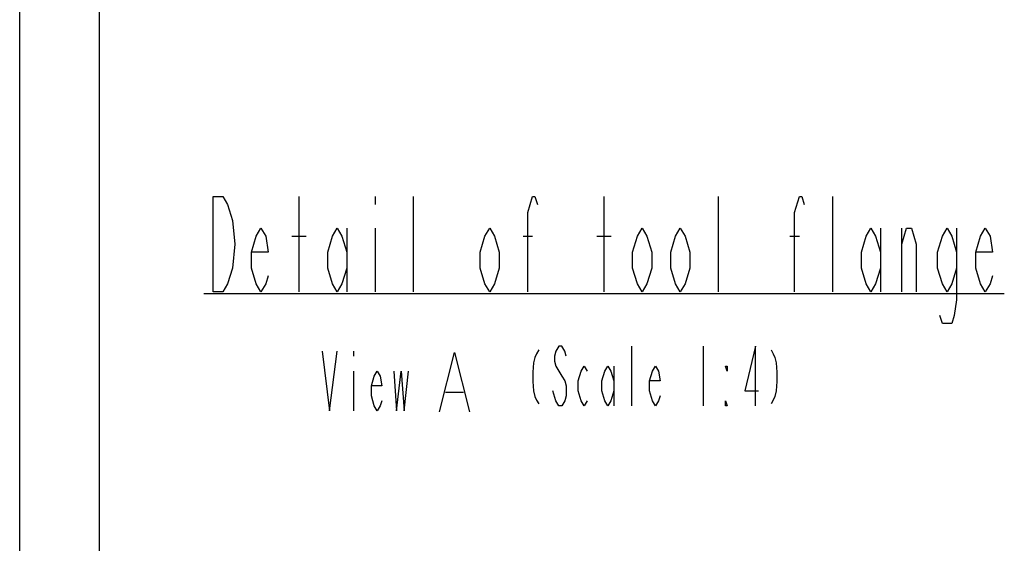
# Model space of a CAD drawing. Header units: millimetres. Extents: x 0 to 1249, y 0 to 420.
# Tile 4 of 104: x 0 to 124, y 93 to 158. Entities that reach past the tile are written whole.
import ezdxf

# ---------------------------------------------------------------- set-up
doc = ezdxf.new("R2010")
doc.units = ezdxf.units.MM
doc.header["$LTSCALE"] = 32.67
doc.layers.get('0').update_dxf_attribs({"linetype": 'CONTINUOUS'})
doc.layers.add('DRA_ITEM', color=7, linetype='CONTINUOUS')

msp = doc.modelspace()

# ---------------------------------------------------------------- linework, layer by layer
at = {"color": 7, "linetype": 'CONTINUOUS'}
for p, q in [((0, 8.242278), (0, 409.35318)), ((10, 410), (10, 10))]:
    msp.add_line(p, q, dxfattribs=at)
at = {"layer": 'DRA_ITEM', "color": 2, "linetype": 'CONTINUOUS'}
for p, q in [((35.181086, 124.206971), (35.181086, 136.206957)), ((44.781084, 136.206957), (44.781084, 135.206956)), ((49.581086, 124.206971), (49.581086, 136.206957)), ((73.581084, 124.206971), (73.581084, 136.206957)), ((87.981084, 124.206971), (87.981084, 136.206957)), ((102.381088, 124.206971), (102.381088, 136.206957)), ((41.181088, 132.206973), (41.181088, 124.206971)), ((44.781084, 132.206973), (44.781084, 124.206971)), ((108.38109, 132.206973), (108.38109, 124.206971)), ((111.081082, 124.206971), (111.081082, 132.206973)), ((34.281085, 131.206973), (36.081086, 131.206973)), ((63.381085, 131.206973), (64.581086, 131.206973)), ((72.681084, 131.206973), (74.481084, 131.206973)), ((96.981086, 131.206973), (98.181087, 131.206973)), ((23.181086, 123.983445), (123.981086, 123.983445)), ((42.028976, 116.725794), (42.028976, 116.100796)), ((77.072579, 109.851551), (77.072579, 117.351553)), ((86.072572, 117.351553), (86.072572, 109.851551)), ((42.028976, 114.225802), (42.028976, 109.225792)), ((74.822573, 114.851544), (74.822573, 109.851551)), ((67.510077, 110.476549), (67.135074, 111.726554))]:
    msp.add_line(p, q, dxfattribs=at)
at = {"layer": 'DRA_ITEM', "color": 7, "linetype": 'CONTINUOUS'}
msp.add_line((53.632165, 111.585559), (55.882166, 111.585559), dxfattribs=at)
at = {"layer": 'DRA_ITEM', "color": 2, "linetype": 'CONTINUOUS'}
for points in [[(26.781085, 127.206972), (26.181085, 125.206971), (25.581085, 124.206971), (24.381085, 124.206971), (24.381085, 136.206957)], [(24.381085, 136.206957), (25.581085, 136.206957), (26.181085, 135.206956)], [(26.181085, 135.206956), (26.781085, 133.206974), (27.081085, 130.206973), (26.781085, 127.206972)], [(63.981085, 124.206971), (63.981085, 134.206956), (64.581086, 136.206957), (64.881086, 136.206957), (65.181086, 135.206956)], [(97.581087, 124.206971), (97.581087, 134.206956), (98.181087, 136.206957), (98.481087, 136.206957), (98.781087, 135.206956)], [(31.281085, 126.206972), (30.981084, 125.206971), (30.381086, 124.206971), (29.781086, 125.206971), (29.181086, 127.206972), (29.181086, 129.206973), (29.781086, 131.206973), (30.381086, 132.206973), (30.981084, 131.206973), (31.281085, 129.206973), (29.181086, 129.206973)], [(41.181088, 127.206972), (40.581087, 125.206971), (39.981087, 124.206971), (39.381087, 125.206971), (38.781087, 127.206972), (38.781087, 129.206973), (39.381087, 131.206973), (39.981087, 132.206973), (40.581087, 131.206973), (41.181088, 129.206973)], [(60.381084, 127.206972), (59.781084, 125.206971), (59.181084, 124.206971), (58.581084, 125.206971), (57.981084, 127.206972), (57.981084, 129.206973), (58.581084, 131.206973), (59.181084, 132.206973), (59.781084, 131.206973), (60.381084, 129.206973), (60.381084, 127.206972)], [(79.581081, 127.206972), (78.98109, 125.206971), (78.38109, 124.206971), (77.78109, 125.206971), (77.181089, 127.206972), (77.181089, 129.206973), (77.78109, 131.206973), (78.38109, 132.206973), (78.98109, 131.206973), (79.581081, 129.206973), (79.581081, 127.206972)], [(84.381083, 127.206972), (83.781082, 125.206971), (83.181082, 124.206971), (82.581082, 125.206971), (81.981082, 127.206972), (81.981082, 129.206973), (82.581082, 131.206973), (83.181082, 132.206973), (83.781082, 131.206973), (84.381083, 129.206973), (84.381083, 127.206972)], [(108.38109, 127.206972), (107.78109, 125.206971), (107.18109, 124.206971), (106.581089, 125.206971), (105.981089, 127.206972), (105.981089, 129.206973), (106.581089, 131.206973), (107.18109, 132.206973), (107.78109, 131.206973), (108.38109, 129.206973)], [(111.081082, 130.206973), (111.681082, 132.206973), (112.281082, 132.206973), (112.881082, 130.206973), (112.881082, 124.206971)], [(117.981084, 127.206972), (117.381084, 125.206971), (116.781083, 124.206971), (116.181083, 125.206971), (115.581083, 127.206972), (115.581083, 129.206973), (116.181083, 131.206973), (116.781083, 132.206973), (117.381084, 131.206973), (117.981084, 129.206973)], [(117.981084, 132.206973), (117.981084, 123.206971), (117.681084, 121.20697), (117.381084, 120.20697), (116.181083, 120.20697), (115.881083, 121.20697)], [(122.481085, 126.206972), (122.181085, 125.206971), (121.581085, 124.206971), (120.981085, 125.206971), (120.381085, 127.206972), (120.381085, 129.206973), (120.981085, 131.206973), (121.581085, 132.206973), (122.181085, 131.206973), (122.481085, 129.206973), (120.381085, 129.206973)], [(38.091478, 116.725794), (39.02898, 109.225792), (39.966476, 116.725794)], [(65.353827, 116.882796), (65.072575, 116.414056), (64.885074, 115.945299), (64.697577, 115.242172), (64.603826, 114.070305), (64.603826, 112.89842), (64.697577, 111.726554), (64.885074, 111.023427), (65.072575, 110.554678), (65.353827, 110.085921)], [(68.822576, 116.101557), (68.635075, 116.726555), (68.260077, 117.351553), (67.885075, 117.351553), (67.510077, 116.726555), (67.322576, 116.101557), (67.322576, 115.476541), (67.510077, 114.851544), (67.885075, 114.226546), (68.260077, 113.601548), (68.635075, 112.97655), (68.822576, 112.351552), (68.822576, 111.101547), (68.635075, 110.476549), (68.260077, 109.851551), (67.885075, 109.851551), (67.510077, 110.476549)], [(92.635078, 109.851551), (92.635078, 117.351553), (91.322578, 111.726554), (93.010071, 111.726554)], [(94.603827, 116.882796), (94.885074, 116.414056), (95.072575, 115.945299), (95.260076, 115.242172), (95.353822, 114.070305), (95.353822, 112.89842), (95.260076, 111.726554), (95.072575, 111.023427), (94.885074, 110.554678), (94.603827, 110.085921)], [(45.591476, 110.475797), (45.403979, 109.850799), (45.028977, 109.225792), (44.653979, 109.850799), (44.278977, 111.100795), (44.278977, 112.35079), (44.653979, 113.600786), (45.028977, 114.225802), (45.403979, 113.600786), (45.591476, 112.35079), (44.278977, 112.35079)], [(47.091476, 114.225802), (47.466479, 109.225792), (48.028978, 114.225802), (48.40398, 109.225792), (48.966479, 114.225802)], [(71.447575, 110.476549), (71.072577, 109.851551), (70.697574, 110.476549), (70.322577, 111.726554), (70.322577, 112.97655), (70.697574, 114.226546), (71.072577, 114.851544), (71.447575, 114.226546)], [(74.822573, 111.726554), (74.447576, 110.476549), (74.072573, 109.851551), (73.697575, 110.476549), (73.322577, 111.726554), (73.322577, 112.97655), (73.697575, 114.226546), (74.072573, 114.851544), (74.447576, 114.226546), (74.822573, 112.97655)], [(80.635074, 111.101547), (80.447573, 110.476549), (80.072579, 109.851551), (79.697577, 110.476549), (79.322575, 111.726554), (79.322575, 112.97655), (79.697577, 114.226546), (80.072579, 114.851544), (80.447573, 114.226546), (80.635074, 112.97655), (79.322575, 112.97655)], [(89.072573, 114.851544), (89.072573, 114.226546), (88.885072, 114.851544), (89.072573, 114.851544)], [(89.072573, 109.851551), (88.885072, 109.851551), (88.885072, 110.476549), (89.072573, 109.851551)]]:
    msp.add_lwpolyline(points, dxfattribs=at)
at = {"layer": 'DRA_ITEM', "color": 7, "linetype": 'CONTINUOUS'}
msp.add_lwpolyline([(52.882165, 109.085567), (54.757163, 116.58556), (56.632166, 109.085567)], dxfattribs=at)

doc.saveas('drawing.dxf')
